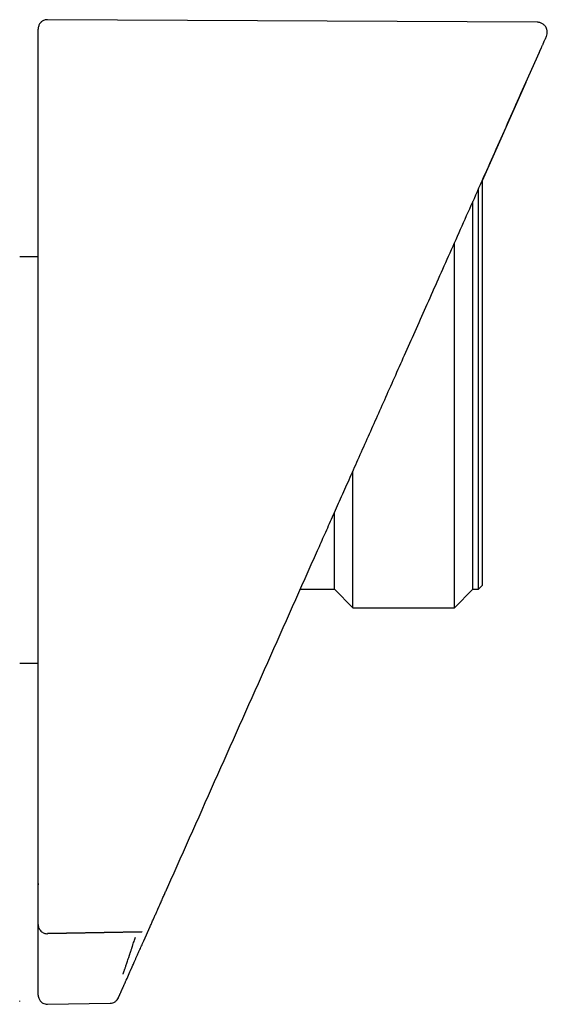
# Model space of a CAD drawing. Header units: millimetres. Extents: x 8 to 1764, y 12 to 2805.
# Tile 12 of 26: x 590 to 618, y 1575 to 1629. Entities that reach past the tile are written whole.
import ezdxf

# ---------------------------------------------------------------- set-up
doc = ezdxf.new("R2010")
doc.units = ezdxf.units.MM

msp = doc.modelspace()

# ---------------------------------------------------------------- linework, layer by layer
at = {"color": 7, "linetype": 'Continuous', "lineweight": 30}
for p, q in [((617.879, 1628.609), (591.359, 1628.748)), ((617.274, 1625.354), (618.001, 1626.987)), ((617.983, 1626.978), (618.022, 1627.041)), ((617.266, 1625.338), (614.896, 1620.013)), ((614.896, 1620.016), (614.896, 1598.102)), ((614.696, 1597.902), (614.696, 1619.565)), ((614.396, 1597.902), (614.396, 1618.894)), ((613.396, 1596.902), (613.396, 1616.648)), ((590.856, 1615.902), (589.856, 1615.902)), ((607.896, 1596.902), (607.896, 1604.288)), ((606.896, 1597.902), (606.896, 1602.04)), ((605.052, 1597.902), (606.896, 1597.902)), ((606.896, 1597.902), (607.896, 1596.902)), ((613.396, 1596.902), (614.396, 1597.902)), ((614.396, 1597.902), (614.696, 1597.902)), ((614.696, 1597.902), (614.896, 1598.102)), ((607.896, 1596.902), (613.396, 1596.902)), ((589.856, 1593.902), (590.856, 1593.902)), ((590.864, 1581.96), (590.861, 1581.886)), ((590.856, 1578.982), (590.856, 1579.744)), ((596.573, 1578.858), (596.919, 1579.636)), ((591.365, 1579.252), (596.474, 1579.346)), ((591.366, 1579.25), (591.365, 1579.251)), ((591.366, 1579.272), (596.483, 1579.367)), ((596.474, 1579.346), (596.474, 1579.346)), ((590.856, 1575.925), (590.856, 1575.947)), ((595.202, 1575.78), (595.213, 1575.803)), ((589.856, 1575.583), (589.856, 1575.605)), ((591.365, 1575.425), (594.754, 1575.484))]:
    msp.add_line(p, q, dxfattribs=at)
for points, knots in [([(591.359, 1628.748), (591.319, 1628.746), (591.246, 1628.741), (591.15, 1628.707), (591.087, 1628.671), (591.053, 1628.646), (591.037, 1628.634), (591.025, 1628.623), (591.013, 1628.612), (590.987, 1628.586), (590.951, 1628.544), (590.911, 1628.481), (590.879, 1628.406), (590.858, 1628.32), (590.857, 1628.264), (590.856, 1628.233)], [0, 0, 0, 0, 0.094524, 0.174474, 0.236279, 0.259802, 0.270012, 0.281681, 0.296223, 0.314278, 0.39202, 0.507326, 0.641798, 0.806154, 1, 1, 1, 1]), ([(618.379, 1627.836), (618.396, 1627.885), (618.429, 1627.978), (618.428, 1628.104), (618.411, 1628.195), (618.391, 1628.257), (618.36, 1628.325), (618.305, 1628.411), (618.225, 1628.489), (618.138, 1628.546), (618.058, 1628.581), (617.971, 1628.604), (617.91, 1628.608), (617.879, 1628.609)], [0, 0, 0, 0, 0.142601, 0.269726, 0.340941, 0.39895, 0.448087, 0.54665, 0.677129, 0.752511, 0.832699, 0.915863, 1, 1, 1, 1]), ([(590.856, 1627.268), (590.856, 1627.366), (590.856, 1627.563), (590.856, 1627.795), (590.856, 1627.981), (590.856, 1628.117), (590.856, 1628.2), (590.856, 1628.237), (590.856, 1628.23), (590.856, 1628.229)], [0, 0, 0, 0, 0.160986, 0.321967, 0.482945, 0.643919, 0.804891, 0.965862, 1, 1, 1, 1]), ([(618.001, 1626.987), (618.002, 1626.989), (618.004, 1626.993), (618.006, 1626.999), (618.009, 1627.005), (618.012, 1627.012), (618.015, 1627.019), (618.018, 1627.026), (618.022, 1627.033), (618.025, 1627.041), (618.029, 1627.049), (618.033, 1627.058), (618.037, 1627.067), (618.041, 1627.077), (618.046, 1627.088), (618.051, 1627.099), (618.056, 1627.11), (618.061, 1627.122), (618.067, 1627.135), (618.073, 1627.148), (618.078, 1627.16), (618.083, 1627.171), (618.087, 1627.18), (618.09, 1627.187), (618.092, 1627.191), (618.092, 1627.192), (618.093, 1627.193), (618.094, 1627.195), (618.097, 1627.202), (618.104, 1627.218), (618.119, 1627.252), (618.142, 1627.303), (618.169, 1627.364), (618.197, 1627.427), (618.23, 1627.501), (618.265, 1627.58), (618.3, 1627.658), (618.336, 1627.739), (618.365, 1627.805), (618.38, 1627.839), (618.378, 1627.832), (618.377, 1627.831)], [0, 0, 0, 0, 0.002149, 0.004645, 0.007489, 0.010681, 0.014221, 0.018108, 0.022092, 0.026386, 0.030988, 0.0359, 0.04112, 0.047312, 0.053889, 0.060852, 0.068199, 0.075932, 0.084049, 0.092552, 0.10144, 0.107914, 0.114578, 0.120599, 0.121559, 0.122522, 0.123489, 0.12446, 0.12521, 0.137248, 0.158694, 0.196836, 0.248117, 0.299593, 0.351102, 0.443133, 0.535175, 0.627162, 0.791462, 0.95581, 1, 1, 1, 1]), ([(590.856, 1626.782), (590.856, 1626.782), (590.856, 1626.782), (590.856, 1626.782), (590.856, 1626.783), (590.856, 1626.785), (590.856, 1626.798), (590.856, 1626.82), (590.856, 1626.856), (590.856, 1626.905), (590.856, 1626.974), (590.856, 1627.053), (590.856, 1627.126), (590.856, 1627.187), (590.856, 1627.232), (590.856, 1627.262), (590.856, 1627.266), (590.856, 1627.268)], [0, 0, 0, 0, 0.000188, 0.00039, 0.000874, 0.002341, 0.007656, 0.053581, 0.090599, 0.148385, 0.251488, 0.376078, 0.501043, 0.625558, 0.750557, 0.875163, 1, 1, 1, 1]), ([(590.856, 1581.961), (590.856, 1583.828), (590.856, 1587.563), (590.856, 1593.165), (590.856, 1598.768), (590.856, 1604.371), (590.856, 1609.974), (590.856, 1614.643), (590.856, 1618.379), (590.856, 1621.18), (590.856, 1623.309), (590.856, 1624.619), (590.856, 1625.01), (590.856, 1625.156), (590.856, 1625.201), (590.856, 1625.246), (590.856, 1625.291), (590.856, 1625.337), (590.856, 1625.463), (590.856, 1625.659), (590.856, 1625.915), (590.856, 1626.139), (590.856, 1626.33), (590.856, 1626.489), (590.856, 1626.616), (590.856, 1626.71), (590.856, 1626.762), (590.856, 1626.782)], [0, 0, 0, 0, 0.124994, 0.24999, 0.37499, 0.499999, 0.624988, 0.749999, 0.812488, 0.874999, 0.937499, 0.954988, 0.962692, 0.963702, 0.964711, 0.96572, 0.96673, 0.96774, 0.968749, 0.975184, 0.980896, 0.985885, 0.990153, 0.993698, 0.996521, 0.998622, 1, 1, 1, 1]), ([(605.985, 1599.998), (606.116, 1600.294), (606.387, 1600.901), (606.803, 1601.836), (607.241, 1602.82), (607.701, 1603.853), (608.183, 1604.934), (608.675, 1606.041), (609.179, 1607.172), (609.692, 1608.324), (610.224, 1609.52), (610.775, 1610.758), (611.346, 1612.039), (611.935, 1613.363), (612.544, 1614.73), (613.171, 1616.14), (613.818, 1617.592), (614.479, 1619.077), (615.155, 1620.595), (615.845, 1622.145), (616.553, 1623.736), (617.031, 1624.81), (617.273, 1625.354)], [0, 0, 0, 0, 0.0348785, 0.0716801, 0.110404, 0.1510494, 0.1936155, 0.2381014, 0.2818028, 0.3272092, 0.3743199, 0.4231339, 0.4736505, 0.5258687, 0.5797876, 0.6354062, 0.6927236, 0.7517387, 0.8113516, 0.8726001, 0.9354832, 1, 1, 1, 1]), ([(597.875, 1581.783), (598.778, 1583.811), (600.583, 1587.866), (603.287, 1593.938), (605.086, 1597.978), (605.985, 1599.998)], [0, 0, 0, 0, 0.333565, 0.666894, 1, 1, 1, 1]), ([(590.856, 1579.751), (590.856, 1579.776), (590.856, 1579.826), (590.856, 1579.902), (590.856, 1579.981), (590.856, 1580.062), (590.856, 1580.145), (590.856, 1580.231), (590.856, 1580.319), (590.856, 1580.406), (590.856, 1580.491), (590.856, 1580.571), (590.856, 1580.648), (590.856, 1580.723), (590.856, 1580.796), (590.856, 1580.866), (590.856, 1580.92), (590.856, 1580.958), (590.856, 1580.983), (590.856, 1581.01), (590.856, 1581.036), (590.856, 1581.063), (590.856, 1581.09), (590.856, 1581.132), (590.856, 1581.189), (590.856, 1581.28), (590.856, 1581.389), (590.856, 1581.512), (590.856, 1581.629), (590.856, 1581.74), (590.856, 1581.85), (590.856, 1581.925), (590.856, 1581.961)], [0, 0, 0, 0, 0.03649, 0.073841, 0.112055, 0.151131, 0.191068, 0.231868, 0.27353, 0.317303, 0.356033, 0.393487, 0.429665, 0.464567, 0.498193, 0.530542, 0.561616, 0.571098, 0.583169, 0.595279, 0.607329, 0.619319, 0.63125, 0.643121, 0.675458, 0.707344, 0.763161, 0.817539, 0.864875, 0.911064, 0.956105, 1, 1, 1, 1]), ([(596.922, 1579.642), (596.937, 1579.676), (596.967, 1579.744), (597.012, 1579.844), (597.055, 1579.942), (597.098, 1580.038), (597.14, 1580.132), (597.181, 1580.223), (597.221, 1580.313), (597.26, 1580.402), (597.299, 1580.489), (597.327, 1580.552), (597.345, 1580.592), (597.353, 1580.611), (597.361, 1580.629), (597.369, 1580.647), (597.378, 1580.668), (597.402, 1580.72), (597.439, 1580.804), (597.49, 1580.919), (597.541, 1581.033), (597.591, 1581.146), (597.641, 1581.257), (597.689, 1581.366), (597.737, 1581.473), (597.783, 1581.577), (597.829, 1581.68), (597.86, 1581.749), (597.875, 1581.783)], [0, 0, 0, 0, 0.05173, 0.102096, 0.151098, 0.198736, 0.24501, 0.289919, 0.333465, 0.376752, 0.418602, 0.459014, 0.467711, 0.47634, 0.484898, 0.493387, 0.502476, 0.513948, 0.567266, 0.621032, 0.673461, 0.724553, 0.774308, 0.822727, 0.868979, 0.913942, 0.957616, 1, 1, 1, 1]), ([(590.856, 1579.751), (590.857, 1579.72), (590.859, 1579.675), (590.874, 1579.612), (590.896, 1579.548), (590.936, 1579.47), (591.002, 1579.39), (591.084, 1579.324), (591.176, 1579.278), (591.271, 1579.252), (591.334, 1579.249), (591.365, 1579.248)], [0, 0, 0, 0, 0.1356623, 0.2001455, 0.2618251, 0.3865522, 0.5151681, 0.6428114, 0.767428, 0.8870673, 1, 1, 1, 1]), ([(590.856, 1577.485), (590.856, 1577.491), (590.856, 1577.502), (590.856, 1577.55), (590.856, 1577.619), (590.856, 1577.709), (590.856, 1577.82), (590.856, 1577.949), (590.856, 1578.095), (590.856, 1578.255), (590.856, 1578.455), (590.856, 1578.698), (590.856, 1578.888), (590.856, 1578.982)], [0, 0, 0, 0, 0.083589, 0.166706, 0.250705, 0.333921, 0.416766, 0.500584, 0.583761, 0.666592, 0.750425, 0.875036, 1, 1, 1, 1]), ([(595.453, 1577.053), (595.455, 1577.059), (595.459, 1577.069), (595.472, 1577.105), (595.486, 1577.147), (595.501, 1577.192), (595.519, 1577.243), (595.538, 1577.301), (595.56, 1577.364), (595.584, 1577.436), (595.611, 1577.516), (595.64, 1577.604), (595.676, 1577.711), (595.721, 1577.846), (595.762, 1577.967), (595.791, 1578.054), (595.805, 1578.097), (595.82, 1578.142), (595.835, 1578.188), (595.851, 1578.236), (595.867, 1578.285), (595.883, 1578.333), (595.902, 1578.39), (595.921, 1578.445), (595.941, 1578.505), (595.959, 1578.561), (595.98, 1578.624), (596.01, 1578.716), (596.047, 1578.828), (596.088, 1578.951), (596.113, 1579.026), (596.125, 1579.061)], [0, 0, 0, 0, 0.061233, 0.123575, 0.165649, 0.208039, 0.250667, 0.289633, 0.329727, 0.37091, 0.41313, 0.456326, 0.500427, 0.561338, 0.629499, 0.64576, 0.662358, 0.679285, 0.696533, 0.714094, 0.731958, 0.750117, 0.766088, 0.792433, 0.809419, 0.82889, 0.850789, 0.875047, 0.923282, 0.964839, 1, 1, 1, 1]), ([(595.901, 1577.349), (595.903, 1577.353), (595.906, 1577.362), (595.92, 1577.393), (595.94, 1577.437), (595.969, 1577.502), (596.009, 1577.591), (596.061, 1577.708), (596.12, 1577.842), (596.186, 1577.99), (596.257, 1578.15), (596.345, 1578.347), (596.451, 1578.584), (596.532, 1578.766), (596.573, 1578.858)], [0, 0, 0, 0, 0.062539, 0.124676, 0.187161, 0.25073, 0.333057, 0.415802, 0.500441, 0.582926, 0.665782, 0.750198, 0.874615, 1, 1, 1, 1]), ([(590.856, 1576.02), (590.856, 1576.028), (590.856, 1576.045), (590.856, 1576.076), (590.856, 1576.112), (590.856, 1576.153), (590.856, 1576.192), (590.856, 1576.228), (590.856, 1576.252), (590.856, 1576.269), (590.856, 1576.278), (590.856, 1576.287), (590.856, 1576.296), (590.856, 1576.305), (590.856, 1576.319), (590.856, 1576.339), (590.856, 1576.367), (590.856, 1576.403), (590.856, 1576.447), (590.856, 1576.499), (590.856, 1576.549), (590.856, 1576.598), (590.856, 1576.647), (590.856, 1576.696), (590.856, 1576.745), (590.856, 1577.008), (590.856, 1577.255), (590.856, 1577.485)], [0, 0, 0, 0, 0.030981, 0.063317, 0.097006, 0.132051, 0.16845, 0.191547, 0.215159, 0.221428, 0.227732, 0.234071, 0.240446, 0.246856, 0.252392, 0.269742, 0.288273, 0.307984, 0.340248, 0.375211, 0.40601, 0.43681, 0.467609, 0.498409, 0.529208, 0.560008, 1, 1, 1, 1]), ([(595.245, 1575.876), (595.249, 1575.885), (595.257, 1575.902), (595.27, 1575.933), (595.286, 1575.969), (595.305, 1576.01), (595.322, 1576.049), (595.338, 1576.086), (595.349, 1576.11), (595.357, 1576.127), (595.361, 1576.136), (595.365, 1576.145), (595.369, 1576.154), (595.373, 1576.163), (595.379, 1576.177), (595.388, 1576.197), (595.4, 1576.225), (595.416, 1576.261), (595.436, 1576.306), (595.459, 1576.357), (595.482, 1576.409), (595.504, 1576.458), (595.526, 1576.507), (595.548, 1576.556), (595.57, 1576.605), (595.687, 1576.87), (595.798, 1577.118), (595.901, 1577.349)], [0, 0, 0, 0, 0.030987, 0.063327, 0.097019, 0.132063, 0.168462, 0.191557, 0.215166, 0.221434, 0.227738, 0.234077, 0.240451, 0.24686, 0.252397, 0.269755, 0.288291, 0.308003, 0.340263, 0.375213, 0.406013, 0.436812, 0.467611, 0.498411, 0.52921, 0.560009, 1, 1, 1, 1]), ([(590.856, 1575.947), (590.856, 1575.948), (590.856, 1575.949), (590.856, 1575.95), (590.856, 1575.952), (590.856, 1575.954), (590.856, 1575.955), (590.856, 1575.957), (590.856, 1575.958), (590.856, 1575.959), (590.856, 1575.961), (590.856, 1575.963), (590.856, 1575.967), (590.856, 1575.975), (590.856, 1575.987), (590.856, 1576.001), (590.856, 1576.014), (590.856, 1576.02)], [0, 0, 0, 0, 0.084548, 0.162834, 0.23486, 0.300624, 0.360127, 0.395695, 0.428579, 0.458779, 0.486294, 0.521083, 0.56621, 0.683182, 0.79447, 0.900075, 1, 1, 1, 1]), ([(590.856, 1575.925), (590.859, 1575.885), (590.863, 1575.812), (590.898, 1575.718), (590.937, 1575.648), (590.981, 1575.592), (591.037, 1575.536), (591.119, 1575.48), (591.232, 1575.433), (591.319, 1575.428), (591.365, 1575.425)], [0, 0, 0, 0, 0.148376, 0.27583, 0.375789, 0.450004, 0.545514, 0.672674, 0.827054, 1, 1, 1, 1]), ([(594.754, 1575.484), (594.801, 1575.488), (594.895, 1575.498), (595.025, 1575.562), (595.135, 1575.656), (595.18, 1575.74), (595.202, 1575.78)], [0, 0, 0, 0, 0.244904, 0.5, 0.755096, 1, 1, 1, 1]), ([(595.213, 1575.803), (595.213, 1575.804), (595.213, 1575.805), (595.214, 1575.806), (595.215, 1575.808), (595.215, 1575.81), (595.216, 1575.811), (595.217, 1575.813), (595.217, 1575.814), (595.218, 1575.815), (595.219, 1575.817), (595.22, 1575.819), (595.222, 1575.823), (595.225, 1575.831), (595.23, 1575.843), (595.237, 1575.858), (595.242, 1575.87), (595.245, 1575.876)], [0, 0, 0, 0, 0.084495, 0.162744, 0.234747, 0.300503, 0.360012, 0.395593, 0.428496, 0.458721, 0.486268, 0.521104, 0.566284, 0.683347, 0.794652, 0.900202, 1, 1, 1, 1])]:
    msp.add_open_spline(points, degree=3, knots=knots, dxfattribs=at)

doc.saveas('drawing.dxf')
